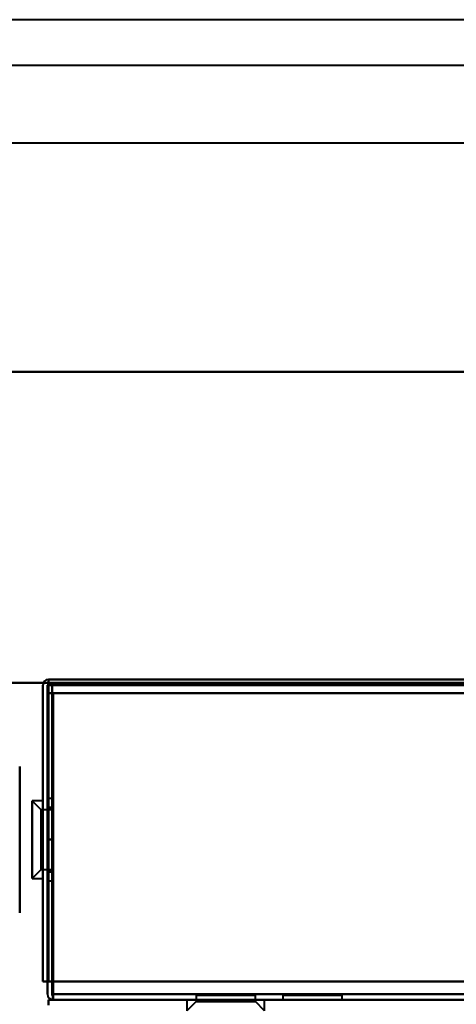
# Model space of a CAD drawing. Header units: millimetres. Extents: x -1392 to 1388, y -239 to 1267.
# Tile 79 of 91: x -441 to -393, y 1103 to 1210. Entities that reach past the tile are written whole.
import ezdxf

# ---------------------------------------------------------------- set-up
doc = ezdxf.new("R2010")
doc.units = ezdxf.units.MM
doc.layers.add('A-GENM', color=13, linetype='Continuous', lineweight=40)
doc.layers.add('G-IMPT', color=8, linetype='Continuous', lineweight=40)

# ---------------------------------------------------------------- blocks, each defined once
blk = doc.blocks.new('Nexa Toit - 2000-762010-Droite')
at = {"layer": 'A-GENM'}
for p, q in [((601.5, 1210.5), (-601.5, 1210.5)), ((601.5, 1210.5), (-601.5, 1210.5)), ((601.5, 1205.5), (-601.5, 1205.5)), ((601.5, 1205.5), (-601.5, 1205.5)), ((601.5, 1197), (-601.5, 1197)), ((601.5, 1197), (-601.5, 1197)), ((-601.5, 1172), (601.5, 1172)), ((601.5, 1172), (-601.5, 1172)), ((601.5, 1172), (-601.5, 1172)), ((-601.5, 1172), (601.5, 1172)), ((601.5, 1138), (-601.5, 1138)), ((-601.5, 1138), (601.5, 1138))]:
    blk.add_line(p, q, dxfattribs=at)
blk = doc.blocks.new('NEXA 2000 CALQUES_dwg-762145-Droite')
at = {"layer": 'G-IMPT'}
for p, q in [((436.4, 1138.37), (-437.4, 1138.37)), ((-437.4, 1137.77), (-437.4, 1138.37)), ((-437.4, 1137.77), (-437.4, 1138.37)), ((-437.4, 1138.37), (-437.4, 1137.77)), ((-437.4, 1138.37), (-437.4, 1137.77)), ((-440.55, 1120.87), (-440.55, 1128.87)), ((-440.55, 1128.87), (-440.55, 1112.87)), ((-438.2, 1124.12), (-439.2, 1125.12)), ((-438.2, 1124.12), (-439.2, 1125.12)), ((-438, 1125.12), (-439.2, 1125.12)), ((-438, 1125.12), (-439.2, 1125.12)), ((-439.2, 1125.12), (-439.2, 1120.87)), ((-439.2, 1125.12), (-439.2, 1120.87)), ((-439.2, 1120.87), (-439.2, 1125.12)), ((-439.2, 1120.87), (-439.2, 1125.12)), ((-438, 1125.12), (-438, 1120.87)), ((-438, 1125.12), (-438, 1120.87)), ((-438, 1120.87), (-438, 1125.12)), ((-438, 1120.87), (-438, 1125.12)), ((-437, 1125.37), (-437.5, 1125.37)), ((-437, 1125.37), (-437.5, 1125.37)), ((-437.5, 1125.37), (-437.5, 1116.37)), ((-437.5, 1125.37), (-437.5, 1120.87)), ((-437.5, 1120.87), (-437.5, 1125.37)), ((-437.5, 1120.87), (-437.5, 1125.37)), ((-437.5, 1125.37), (-437.5, 1116.37)), ((-437.5, 1125.37), (-437.5, 1120.87)), ((-437, 1116.37), (-437, 1125.37)), ((-437, 1116.37), (-437, 1125.37)), ((-437, 1125.37), (-437, 1116.37)), ((-437, 1125.37), (-437, 1116.37)), ((-437, 1125.37), (-437, 1116.37)), ((-437, 1125.37), (-437, 1116.37)), ((-437, 1116.37), (-437, 1125.37)), ((-437, 1116.37), (-437, 1125.37)), ((-440.55, 1121.65), (-440.55, 1123.92)), ((-440.55, 1123.92), (-440.55, 1120.1)), ((-440.55, 1117.82), (-440.55, 1123.82)), ((-437, 1124.12), (-438.2, 1124.12)), ((-437, 1124.12), (-438.2, 1124.12)), ((-438.2, 1124.12), (-438.2, 1120.87)), ((-438.2, 1124.12), (-438.2, 1120.87)), ((-438.2, 1120.87), (-438.2, 1124.12)), ((-438.2, 1120.87), (-438.2, 1124.12)), ((-437, 1124.12), (-437, 1120.87)), ((-437, 1124.12), (-437, 1120.87)), ((-437, 1120.87), (-437, 1124.12)), ((-437, 1120.87), (-437, 1124.12)), ((-440.55, 1117.92), (-440.55, 1121.65)), ((-440.55, 1121.65), (-440.55, 1117.82)), ((-440.55, 1112.87), (-440.55, 1120.87)), ((-439.2, 1120.87), (-439.2, 1116.62)), ((-439.2, 1120.87), (-439.2, 1116.62)), ((-439.2, 1116.62), (-439.2, 1120.87)), ((-439.2, 1116.62), (-439.2, 1120.87)), ((-438.2, 1120.87), (-438.2, 1117.62)), ((-438.2, 1120.87), (-438.2, 1117.62)), ((-438.2, 1117.62), (-438.2, 1120.87)), ((-438.2, 1117.62), (-438.2, 1120.87)), ((-438, 1120.87), (-438, 1116.62)), ((-438, 1120.87), (-438, 1116.62)), ((-438, 1116.62), (-438, 1120.87)), ((-438, 1116.62), (-438, 1120.87)), ((-437.5, 1120.87), (-437.5, 1116.37)), ((-437.5, 1116.37), (-437.5, 1120.87)), ((-437.5, 1116.37), (-437.5, 1120.87)), ((-437.5, 1120.87), (-437.5, 1116.37)), ((-437, 1120.87), (-437, 1117.62)), ((-437, 1120.87), (-437, 1117.62)), ((-437, 1117.62), (-437, 1120.87)), ((-437, 1117.62), (-437, 1120.87)), ((-439.2, 1116.62), (-438.2, 1117.62)), ((-439.2, 1116.62), (-438.2, 1117.62)), ((-438.2, 1117.62), (-437, 1117.62)), ((-438.2, 1117.62), (-437, 1117.62)), ((-439.2, 1116.62), (-438, 1116.62)), ((-439.2, 1116.62), (-438, 1116.62)), ((-437.5, 1116.37), (-437, 1116.37)), ((-437.5, 1116.37), (-437, 1116.37)), ((436.4, 1103.37), (-437.4, 1103.37)), ((-437.4, 1103.37), (-437.4, 1102.77)), ((-437.4, 1102.77), (-437.4, 1103.37)), ((-437.4, 1103.37), (-437.4, 1102.77)), ((-437.4, 1102.77), (-437.4, 1103.37)), ((-436.9, 1103.97), (-436.9, 1103.37)), ((-436.9, 1103.97), (-436.9, 1103.37)), ((-436.9, 1103.37), (-436.9, 1103.97)), ((-436.9, 1103.37), (-436.9, 1103.97)), ((-436.9, 1103.37), (435.9, 1103.37)), ((-422.25, 1103.37), (-422.25, 1102.17)), ((-422.25, 1103.37), (-422.25, 1102.17)), ((-422.25, 1103.37), (-414.32, 1103.37)), ((-422.25, 1103.37), (-418, 1103.37)), ((-418, 1103.37), (-422.25, 1103.37)), ((-414.32, 1103.37), (-422.25, 1103.37)), ((-421.68, 1103.37), (-413.75, 1103.37)), ((-413.75, 1103.37), (-421.68, 1103.37)), ((-421.25, 1103.87), (-421.25, 1103.17)), ((-421.25, 1103.87), (-421.25, 1103.17)), ((-421.25, 1103.87), (-418, 1103.87)), ((-421.25, 1103.87), (-418, 1103.87)), ((-418, 1103.87), (-421.25, 1103.87)), ((-420.81, 1103.87), (-421.25, 1103.87)), ((-418, 1103.87), (-421.25, 1103.87)), ((-414.75, 1103.87), (-420.81, 1103.87)), ((-418, 1103.87), (-414.75, 1103.87)), ((-418, 1103.87), (-414.75, 1103.87)), ((-415.19, 1103.87), (-418, 1103.87)), ((-414.75, 1103.87), (-418, 1103.87)), ((-418, 1103.37), (-413.75, 1103.37)), ((-413.75, 1103.37), (-418, 1103.37)), ((-414.75, 1103.17), (-414.75, 1103.87)), ((-414.75, 1103.17), (-414.75, 1103.87)), ((-413.75, 1102.17), (-413.75, 1103.37)), ((-413.75, 1102.17), (-413.75, 1103.37)), ((-411.75, 1103.87), (-411.75, 1103.37)), ((-411.75, 1103.87), (-411.75, 1103.37)), ((-411.75, 1103.87), (-405.25, 1103.87)), ((-411.75, 1103.87), (-405.25, 1103.87)), ((-411.75, 1103.87), (-405.25, 1103.87)), ((-411.75, 1103.87), (-405.25, 1103.87)), ((-405.25, 1103.87), (-411.75, 1103.87)), ((-405.25, 1103.87), (-411.75, 1103.87)), ((-405.25, 1103.87), (-411.75, 1103.87)), ((-405.25, 1103.87), (-411.75, 1103.87)), ((-411.75, 1103.37), (-405.25, 1103.37)), ((-411.75, 1103.37), (-408.5, 1103.37)), ((-411.75, 1103.37), (-405.25, 1103.37)), ((-411.75, 1103.37), (-408.5, 1103.37)), ((-408.5, 1103.37), (-411.75, 1103.37)), ((-408.5, 1103.37), (-411.75, 1103.37)), ((-408.5, 1103.37), (-405.25, 1103.37)), ((-408.5, 1103.37), (-405.25, 1103.37)), ((-405.25, 1103.37), (-408.5, 1103.37)), ((-405.25, 1103.37), (-408.5, 1103.37)), ((-405.25, 1103.37), (-405.25, 1103.87)), ((-405.25, 1103.37), (-405.25, 1103.87)), ((-421.25, 1103.17), (-422.25, 1102.17)), ((-421.25, 1103.17), (-422.25, 1102.17)), ((-421.25, 1103.17), (-415.19, 1103.17)), ((-421.25, 1103.17), (-418, 1103.17)), ((-415.19, 1103.17), (-421.25, 1103.17)), ((-418, 1103.17), (-421.25, 1103.17)), ((-420.81, 1103.17), (-414.75, 1103.17)), ((-414.75, 1103.17), (-420.81, 1103.17)), ((-418, 1103.17), (-414.75, 1103.17)), ((-414.75, 1103.17), (-418, 1103.17)), ((-413.75, 1102.17), (-414.75, 1103.17)), ((-413.75, 1102.17), (-414.75, 1103.17))]:
    blk.add_line(p, q, dxfattribs=at)
at = {"layer": 'G-IMPT', "flags": 128}
for points in [[(-438, 1105.37), (-438, 1113.47), (-438, 1121.57), (-438, 1129.67), (-438, 1137.77)], [(-438, 1137.77), (-438, 1129.67), (-438, 1121.57), (-438, 1113.47), (-438, 1105.37)], [(-438, 1137.77), (-438, 1129.67), (-438, 1121.57), (-438, 1113.47), (-438, 1105.37)], [(-438, 1105.37), (-438, 1113.47), (-438, 1121.57), (-438, 1129.67), (-438, 1137.77)], [(-437.5, 1105.37), (-437.49, 1113.48), (-437.47, 1121.6), (-437.46, 1129.71), (-437.45, 1137.82)], [(-437.45, 1137.82), (-437.46, 1129.71), (-437.47, 1121.6), (-437.49, 1113.48), (-437.5, 1105.37)], [(-437.5, 1105.37), (-437.5, 1113.47), (-437.5, 1121.57), (-437.5, 1129.67), (-437.5, 1137.77)], [(-437.5, 1137.77), (-437.5, 1129.67), (-437.5, 1121.57), (-437.5, 1113.47), (-437.5, 1105.37)], [(-437.45, 1137.82), (-437.44, 1137.96), (-437.42, 1138.1), (-437.41, 1138.23), (-437.4, 1138.37)], [(-437.4, 1138.37), (-437.41, 1138.23), (-437.42, 1138.1), (-437.44, 1137.96), (-437.45, 1137.82)], [(-437.4, 1138.37), (-218.95, 1138.37), (-0.5, 1138.37), (217.95, 1138.37), (436.4, 1138.37)], [(436.4, 1138.37), (217.95, 1138.37), (-0.5, 1138.37), (-218.95, 1138.37), (-437.4, 1138.37)], [(-437.4, 1138.37), (-218.95, 1138.37), (-0.5, 1138.37), (217.95, 1138.37), (436.4, 1138.37)], [(436.4, 1138.37), (217.95, 1138.37), (-0.5, 1138.37), (-218.95, 1138.37), (-437.4, 1138.37)], [(-437.4, 1137.82), (-437.4, 1137.96), (-437.4, 1138.1), (-437.4, 1138.23), (-437.4, 1138.37)], [(-437.4, 1138.37), (-437.4, 1138.23), (-437.4, 1138.1), (-437.4, 1137.96), (-437.4, 1137.82)], [(436.4, 1137.87), (217.95, 1137.87), (-0.5, 1137.87), (-218.95, 1137.87), (-437.4, 1137.87)], [(-437.4, 1137.87), (-218.95, 1137.87), (-0.5, 1137.87), (217.95, 1137.87), (436.4, 1137.87)], [(-437.4, 1105.37), (-437.4, 1113.48), (-437.4, 1121.6), (-437.4, 1129.71), (-437.4, 1137.82)], [(-437.4, 1137.82), (-437.4, 1129.71), (-437.4, 1121.6), (-437.4, 1113.48), (-437.4, 1105.37)], [(436.4, 1137.77), (217.95, 1137.77), (-0.5, 1137.77), (-218.95, 1137.77), (-437.4, 1137.77)], [(-437.4, 1137.77), (-218.95, 1137.77), (-0.5, 1137.77), (217.95, 1137.77), (436.4, 1137.77)], [(-437.4, 1105.37), (-437.4, 1113.47), (-437.4, 1121.57), (-437.4, 1129.67), (-437.4, 1137.77)], [(-437.4, 1137.77), (-218.95, 1137.77), (-0.5, 1137.77), (217.95, 1137.77), (436.4, 1137.77)], [(-437.4, 1137.77), (-437.4, 1129.67), (-437.4, 1121.57), (-437.4, 1113.47), (-437.4, 1105.37)], [(436.4, 1137.77), (217.95, 1137.77), (-0.5, 1137.77), (-218.95, 1137.77), (-437.4, 1137.77)], [(-437.4, 1137.77), (-437.4, 1129.67), (-437.4, 1121.57), (-437.4, 1113.47), (-437.4, 1105.37)], [(-437.4, 1105.37), (-437.4, 1113.47), (-437.4, 1121.57), (-437.4, 1129.67), (-437.4, 1137.77)], [(436.4, 1137.77), (217.95, 1137.77), (-0.5, 1137.77), (-218.95, 1137.77), (-437.4, 1137.77)], [(-437.4, 1137.77), (-437.4, 1129.67), (-437.4, 1121.57), (-437.4, 1113.47), (-437.4, 1105.37)], [(-437.4, 1105.37), (-437.4, 1113.47), (-437.4, 1121.57), (-437.4, 1129.67), (-437.4, 1137.77)], [(-437.4, 1137.77), (-218.95, 1137.77), (-0.5, 1137.77), (217.95, 1137.77), (436.4, 1137.77)], [(436, 1137.87), (217.75, 1137.87), (-0.5, 1137.87), (-218.75, 1137.87), (-437, 1137.87)], [(-437, 1137.87), (-218.75, 1137.87), (-0.5, 1137.87), (217.75, 1137.87), (436, 1137.87)], [(-436.95, 1103.87), (-436.96, 1112.37), (-436.97, 1120.87), (-436.99, 1129.37), (-437, 1137.87)], [(-437, 1137.87), (-218.75, 1137.87), (-0.5, 1137.87), (217.75, 1137.87), (436, 1137.87)], [(-437, 1103.87), (-437, 1112.37), (-437, 1120.87), (-437, 1129.37), (-437, 1137.87)], [(-437, 1137.87), (-437, 1129.37), (-437, 1120.87), (-437, 1112.37), (-437, 1103.87)], [(436, 1137.87), (217.75, 1137.87), (-0.5, 1137.87), (-218.75, 1137.87), (-437, 1137.87)], [(-437, 1137.87), (-436.99, 1129.37), (-436.97, 1120.87), (-436.96, 1112.37), (-436.95, 1103.87)], [(-437.5, 1136.87), (-437.5, 1129), (-437.5, 1121.12), (-437.5, 1113.25), (-437.5, 1105.37)], [(-437.5, 1105.37), (-437.5, 1113.25), (-437.5, 1121.12), (-437.5, 1129), (-437.5, 1136.87)], [(-437, 1136.87), (-437.12, 1136.87), (-437.25, 1136.87), (-437.37, 1136.87), (-437.5, 1136.87)], [(-437.5, 1136.87), (-437.37, 1136.87), (-437.25, 1136.87), (-437.12, 1136.87), (-437, 1136.87)], [(-437.5, 1105.37), (-437.5, 1113.25), (-437.5, 1121.12), (-437.5, 1129), (-437.5, 1136.87)], [(-437.5, 1136.87), (-437.37, 1136.87), (-437.25, 1136.87), (-437.12, 1136.87), (-437, 1136.87)], [(-437, 1136.87), (-437.12, 1136.87), (-437.25, 1136.87), (-437.37, 1136.87), (-437.5, 1136.87)], [(-437.5, 1136.87), (-437.5, 1129), (-437.5, 1121.12), (-437.5, 1113.25), (-437.5, 1105.37)], [(-437, 1103.87), (-437, 1112.12), (-437, 1120.37), (-437, 1128.62), (-437, 1136.87)], [(-437, 1136.87), (-437, 1128.62), (-437, 1120.37), (-437, 1112.12), (-437, 1103.87)], [(-437, 1136.87), (-436.99, 1128.62), (-436.97, 1120.37), (-436.96, 1112.12), (-436.95, 1103.87)], [(-436.95, 1103.87), (-436.96, 1112.12), (-436.97, 1120.37), (-436.99, 1128.62), (-437, 1136.87)], [(-436.9, 1136.87), (-436.91, 1128.62), (-436.92, 1120.37), (-436.94, 1112.12), (-436.95, 1103.87)], [(-436.95, 1103.87), (-436.94, 1112.12), (-436.92, 1120.37), (-436.91, 1128.62), (-436.9, 1136.87)], [(-436.9, 1136.87), (-218.7, 1136.87), (-0.5, 1136.87), (217.7, 1136.87), (435.9, 1136.87)], [(435.9, 1136.87), (217.7, 1136.87), (-0.5, 1136.87), (-218.7, 1136.87), (-436.9, 1136.87)], [(-436.9, 1136.87), (-218.7, 1136.87), (-0.5, 1136.87), (217.7, 1136.87), (435.9, 1136.87)], [(-436.9, 1105.37), (-436.9, 1113.25), (-436.9, 1121.12), (-436.9, 1129), (-436.9, 1136.87)], [(435.9, 1136.87), (217.7, 1136.87), (-0.5, 1136.87), (-218.7, 1136.87), (-436.9, 1136.87)], [(435.9, 1136.87), (217.7, 1136.87), (-0.5, 1136.87), (-218.7, 1136.87), (-436.9, 1136.87)], [(-436.9, 1136.87), (-436.9, 1129), (-436.9, 1121.12), (-436.9, 1113.25), (-436.9, 1105.37)], [(435.9, 1136.87), (217.7, 1136.87), (-0.5, 1136.87), (-218.7, 1136.87), (-436.9, 1136.87)], [(-436.9, 1136.87), (-218.7, 1136.87), (-0.5, 1136.87), (217.7, 1136.87), (435.9, 1136.87)], [(-436.9, 1136.87), (-218.7, 1136.87), (-0.5, 1136.87), (217.7, 1136.87), (435.9, 1136.87)], [(-436.9, 1103.87), (-436.9, 1112.12), (-436.9, 1120.37), (-436.9, 1128.62), (-436.9, 1136.87)], [(-436.9, 1136.87), (-436.9, 1129), (-436.9, 1121.12), (-436.9, 1113.25), (-436.9, 1105.37)], [(-436.9, 1136.87), (-436.9, 1128.62), (-436.9, 1120.37), (-436.9, 1112.12), (-436.9, 1103.87)], [(-436.9, 1105.37), (-436.9, 1113.25), (-436.9, 1121.12), (-436.9, 1129), (-436.9, 1136.87)], [(-437, 1124.37), (-437.12, 1124.37), (-437.25, 1124.37), (-437.37, 1124.37), (-437.5, 1124.37)], [(-437.5, 1124.37), (-437.5, 1123.5), (-437.5, 1122.62), (-437.5, 1121.75), (-437.5, 1120.87)], [(-437, 1124.37), (-437.12, 1124.37), (-437.25, 1124.37), (-437.37, 1124.37), (-437.5, 1124.37)], [(-437.5, 1124.37), (-437.37, 1124.37), (-437.25, 1124.37), (-437.12, 1124.37), (-437, 1124.37)], [(-437.5, 1120.87), (-437.5, 1121.75), (-437.5, 1122.62), (-437.5, 1123.5), (-437.5, 1124.37)], [(-437.5, 1124.37), (-437.37, 1124.37), (-437.25, 1124.37), (-437.12, 1124.37), (-437, 1124.37)], [(-437.5, 1120.87), (-437.5, 1121.75), (-437.5, 1122.62), (-437.5, 1123.5), (-437.5, 1124.37)], [(-437.5, 1124.37), (-437.5, 1123.5), (-437.5, 1122.62), (-437.5, 1121.75), (-437.5, 1120.87)], [(-437.5, 1120.87), (-437.5, 1121.75), (-437.5, 1122.62), (-437.5, 1123.5), (-437.5, 1124.37)], [(-437.5, 1124.37), (-437.5, 1123.5), (-437.5, 1122.62), (-437.5, 1121.75), (-437.5, 1120.87)], [(-437.5, 1120.87), (-437.5, 1121.75), (-437.5, 1122.62), (-437.5, 1123.5), (-437.5, 1124.37)], [(-437.5, 1124.37), (-437.37, 1124.37), (-437.25, 1124.37), (-437.12, 1124.37), (-437, 1124.37)], [(-437, 1124.37), (-437.12, 1124.37), (-437.25, 1124.37), (-437.37, 1124.37), (-437.5, 1124.37)], [(-437.5, 1124.37), (-437.37, 1124.37), (-437.25, 1124.37), (-437.12, 1124.37), (-437, 1124.37)], [(-437, 1124.37), (-437.12, 1124.37), (-437.25, 1124.37), (-437.37, 1124.37), (-437.5, 1124.37)], [(-437.5, 1124.37), (-437.5, 1123.5), (-437.5, 1122.62), (-437.5, 1121.75), (-437.5, 1120.87)], [(-437, 1120.87), (-437, 1121.75), (-437, 1122.62), (-437, 1123.5), (-437, 1124.37)], [(-437, 1124.37), (-437, 1123.5), (-437, 1122.62), (-437, 1121.75), (-437, 1120.87)], [(-437, 1120.87), (-437, 1121.75), (-437, 1122.62), (-437, 1123.5), (-437, 1124.37)], [(-437, 1124.37), (-437, 1123.5), (-437, 1122.62), (-437, 1121.75), (-437, 1120.87)], [(-437, 1120.87), (-437, 1121.75), (-437, 1122.62), (-437, 1123.5), (-437, 1124.37)], [(-437, 1124.37), (-437, 1123.5), (-437, 1122.62), (-437, 1121.75), (-437, 1120.87)], [(-437, 1124.37), (-437, 1123.5), (-437, 1122.62), (-437, 1121.75), (-437, 1120.87)], [(-437, 1120.87), (-437, 1121.75), (-437, 1122.62), (-437, 1123.5), (-437, 1124.37)], [(-437, 1120.87), (-437.12, 1120.87), (-437.25, 1120.87), (-437.37, 1120.87), (-437.5, 1120.87)], [(-437.5, 1120.87), (-437.5, 1120), (-437.5, 1119.12), (-437.5, 1118.25), (-437.5, 1117.37)], [(-437.5, 1120.87), (-437.37, 1120.87), (-437.25, 1120.87), (-437.12, 1120.87), (-437, 1120.87)], [(-437, 1120.87), (-437.12, 1120.87), (-437.25, 1120.87), (-437.37, 1120.87), (-437.5, 1120.87)], [(-437.5, 1117.37), (-437.5, 1118.25), (-437.5, 1119.12), (-437.5, 1120), (-437.5, 1120.87)], [(-437.5, 1120.87), (-437.37, 1120.87), (-437.25, 1120.87), (-437.12, 1120.87), (-437, 1120.87)], [(-437.5, 1120.87), (-437.5, 1120), (-437.5, 1119.12), (-437.5, 1118.25), (-437.5, 1117.37)], [(-437.5, 1117.37), (-437.5, 1118.25), (-437.5, 1119.12), (-437.5, 1120), (-437.5, 1120.87)], [(-437.5, 1120.87), (-437.5, 1120), (-437.5, 1119.12), (-437.5, 1118.25), (-437.5, 1117.37)], [(-437.5, 1117.37), (-437.5, 1118.25), (-437.5, 1119.12), (-437.5, 1120), (-437.5, 1120.87)], [(-437.5, 1117.37), (-437.5, 1118.25), (-437.5, 1119.12), (-437.5, 1120), (-437.5, 1120.87)], [(-437.5, 1120.87), (-437.37, 1120.87), (-437.25, 1120.87), (-437.12, 1120.87), (-437, 1120.87)], [(-437, 1120.87), (-437.12, 1120.87), (-437.25, 1120.87), (-437.37, 1120.87), (-437.5, 1120.87)], [(-437.5, 1120.87), (-437.37, 1120.87), (-437.25, 1120.87), (-437.12, 1120.87), (-437, 1120.87)], [(-437, 1120.87), (-437.12, 1120.87), (-437.25, 1120.87), (-437.37, 1120.87), (-437.5, 1120.87)], [(-437.5, 1120.87), (-437.5, 1120), (-437.5, 1119.12), (-437.5, 1118.25), (-437.5, 1117.37)], [(-437, 1117.37), (-437, 1118.25), (-437, 1119.12), (-437, 1120), (-437, 1120.87)], [(-437, 1120.87), (-437, 1120), (-437, 1119.12), (-437, 1118.25), (-437, 1117.37)], [(-437, 1120.87), (-437, 1120), (-437, 1119.12), (-437, 1118.25), (-437, 1117.37)], [(-437, 1117.37), (-437, 1118.25), (-437, 1119.12), (-437, 1120), (-437, 1120.87)], [(-437, 1120.87), (-437, 1120), (-437, 1119.12), (-437, 1118.25), (-437, 1117.37)], [(-437, 1117.37), (-437, 1118.25), (-437, 1119.12), (-437, 1120), (-437, 1120.87)], [(-437, 1120.87), (-437, 1120), (-437, 1119.12), (-437, 1118.25), (-437, 1117.37)], [(-437, 1117.37), (-437, 1118.25), (-437, 1119.12), (-437, 1120), (-437, 1120.87)], [(-437.5, 1117.37), (-437.37, 1117.37), (-437.25, 1117.37), (-437.12, 1117.37), (-437, 1117.37)], [(-437, 1117.37), (-437.12, 1117.37), (-437.25, 1117.37), (-437.37, 1117.37), (-437.5, 1117.37)], [(-437.5, 1117.37), (-437.37, 1117.37), (-437.25, 1117.37), (-437.12, 1117.37), (-437, 1117.37)], [(-437, 1117.37), (-437.12, 1117.37), (-437.25, 1117.37), (-437.37, 1117.37), (-437.5, 1117.37)], [(-437, 1117.37), (-437.12, 1117.37), (-437.25, 1117.37), (-437.37, 1117.37), (-437.5, 1117.37)], [(-437, 1117.37), (-437.12, 1117.37), (-437.25, 1117.37), (-437.37, 1117.37), (-437.5, 1117.37)], [(-437.5, 1117.37), (-437.37, 1117.37), (-437.25, 1117.37), (-437.12, 1117.37), (-437, 1117.37)], [(-437.5, 1117.37), (-437.37, 1117.37), (-437.25, 1117.37), (-437.12, 1117.37), (-437, 1117.37)], [(-438, 1105.37), (-437.87, 1105.37), (-437.75, 1105.37), (-437.62, 1105.37), (-437.5, 1105.37)], [(-437.5, 1105.37), (-437.62, 1105.37), (-437.75, 1105.37), (-437.87, 1105.37), (-438, 1105.37)], [(-437.5, 1105.37), (-437.62, 1105.37), (-437.75, 1105.37), (-437.87, 1105.37), (-438, 1105.37)], [(-438, 1105.37), (-437.87, 1105.37), (-437.75, 1105.37), (-437.62, 1105.37), (-437.5, 1105.37)], [(-437.5, 1103.97), (-437.5, 1104.32), (-437.5, 1104.67), (-437.5, 1105.02), (-437.5, 1105.37)], [(-437.5, 1105.37), (-437.5, 1105.02), (-437.5, 1104.67), (-437.5, 1104.32), (-437.5, 1103.97)], [(-437.5, 1103.97), (-437.5, 1104.32), (-437.5, 1104.67), (-437.5, 1105.02), (-437.5, 1105.37)], [(-437.5, 1105.37), (-437.5, 1105.02), (-437.5, 1104.67), (-437.5, 1104.32), (-437.5, 1103.97)], [(436.4, 1105.37), (217.95, 1105.37), (-0.5, 1105.37), (-218.95, 1105.37), (-437.4, 1105.37)], [(-437.4, 1105.37), (-218.95, 1105.37), (-0.5, 1105.37), (217.95, 1105.37), (436.4, 1105.37)], [(-437.4, 1105.37), (-437.27, 1105.37), (-437.15, 1105.37), (-437.02, 1105.37), (-436.9, 1105.37)], [(-436.9, 1105.37), (-437.02, 1105.37), (-437.15, 1105.37), (-437.27, 1105.37), (-437.4, 1105.37)], [(-437.4, 1105.37), (-218.95, 1105.37), (-0.5, 1105.37), (217.95, 1105.37), (436.4, 1105.37)], [(-437.4, 1105.37), (-437.27, 1105.37), (-437.15, 1105.37), (-437.02, 1105.37), (-436.9, 1105.37)], [(436.4, 1105.37), (217.95, 1105.37), (-0.5, 1105.37), (-218.95, 1105.37), (-437.4, 1105.37)], [(-436.9, 1105.37), (-437.02, 1105.37), (-437.15, 1105.37), (-437.27, 1105.37), (-437.4, 1105.37)], [(435.9, 1105.37), (217.7, 1105.37), (-0.5, 1105.37), (-218.7, 1105.37), (-436.9, 1105.37)], [(-436.9, 1105.37), (-218.7, 1105.37), (-0.5, 1105.37), (217.7, 1105.37), (435.9, 1105.37)], [(-436.9, 1105.37), (-436.9, 1105.02), (-436.9, 1104.67), (-436.9, 1104.32), (-436.9, 1103.97)], [(-436.9, 1105.37), (-218.7, 1105.37), (-0.5, 1105.37), (217.7, 1105.37), (435.9, 1105.37)], [(-436.9, 1103.97), (-436.9, 1104.32), (-436.9, 1104.67), (-436.9, 1105.02), (-436.9, 1105.37)], [(-436.9, 1103.97), (-436.9, 1104.32), (-436.9, 1104.67), (-436.9, 1105.02), (-436.9, 1105.37)], [(435.9, 1105.37), (217.7, 1105.37), (-0.5, 1105.37), (-218.7, 1105.37), (-436.9, 1105.37)], [(-436.9, 1105.37), (-436.9, 1105.02), (-436.9, 1104.67), (-436.9, 1104.32), (-436.9, 1103.97)], [(-437.4, 1102.87), (-437.4, 1103), (-437.4, 1103.12), (-437.4, 1103.25), (-437.4, 1103.37)], [(-437.4, 1103.37), (-437.27, 1103.37), (-437.15, 1103.37), (-437.02, 1103.37), (-436.9, 1103.37)], [(-437.4, 1103.37), (-437.4, 1103.25), (-437.4, 1103.12), (-437.4, 1103), (-437.4, 1102.87)], [(-436.9, 1103.37), (-437.02, 1103.37), (-437.15, 1103.37), (-437.27, 1103.37), (-437.4, 1103.37)], [(-437.4, 1103.37), (-218.95, 1103.37), (-0.5, 1103.37), (217.95, 1103.37), (436.4, 1103.37)], [(436.4, 1103.37), (217.95, 1103.37), (-0.5, 1103.37), (-218.95, 1103.37), (-437.4, 1103.37)], [(-436.9, 1103.37), (-437.02, 1103.37), (-437.15, 1103.37), (-437.27, 1103.37), (-437.4, 1103.37)], [(-437.4, 1103.37), (-437.4, 1103.25), (-437.4, 1103.12), (-437.4, 1103), (-437.4, 1102.87)], [(-437.4, 1103.37), (-437.27, 1103.37), (-437.15, 1103.37), (-437.02, 1103.37), (-436.9, 1103.37)], [(436.4, 1103.37), (217.95, 1103.37), (-0.5, 1103.37), (-218.95, 1103.37), (-437.4, 1103.37)], [(-437.4, 1102.87), (-437.4, 1103), (-437.4, 1103.12), (-437.4, 1103.25), (-437.4, 1103.37)], [(-437.4, 1103.37), (-218.95, 1103.37), (-0.5, 1103.37), (217.95, 1103.37), (436.4, 1103.37)], [(-436.95, 1103.87), (-436.94, 1103.75), (-436.92, 1103.62), (-436.91, 1103.5), (-436.9, 1103.37)], [(-436.9, 1103.37), (-436.91, 1103.5), (-436.92, 1103.62), (-436.94, 1103.75), (-436.95, 1103.87)], [(435.9, 1103.97), (217.7, 1103.97), (-0.5, 1103.97), (-218.7, 1103.97), (-436.9, 1103.97)], [(-436.9, 1103.97), (-218.7, 1103.97), (-0.5, 1103.97), (217.7, 1103.97), (435.9, 1103.97)], [(-436.9, 1103.97), (-218.7, 1103.97), (-0.5, 1103.97), (217.7, 1103.97), (435.9, 1103.97)], [(435.9, 1103.97), (217.7, 1103.97), (-0.5, 1103.97), (-218.7, 1103.97), (-436.9, 1103.97)], [(-436.9, 1103.37), (-436.9, 1103.5), (-436.9, 1103.62), (-436.9, 1103.75), (-436.9, 1103.87)], [(-436.9, 1103.87), (-436.9, 1103.75), (-436.9, 1103.62), (-436.9, 1103.5), (-436.9, 1103.37)], [(435.9, 1103.37), (217.7, 1103.37), (-0.5, 1103.37), (-218.7, 1103.37), (-436.9, 1103.37)], [(-436.9, 1103.37), (-218.7, 1103.37), (-0.5, 1103.37), (217.7, 1103.37), (435.9, 1103.37)], [(435.9, 1103.37), (217.7, 1103.37), (-0.5, 1103.37), (-218.7, 1103.37), (-436.9, 1103.37)], [(-436.9, 1103.37), (-218.7, 1103.37), (-0.5, 1103.37), (217.7, 1103.37), (435.9, 1103.37)], [(-436.9, 1103.37), (-218.7, 1103.37), (-0.5, 1103.37), (217.7, 1103.37), (435.9, 1103.37)], [(435.9, 1103.37), (217.7, 1103.37), (-0.5, 1103.37), (-218.7, 1103.37), (-436.9, 1103.37)], [(435.9, 1103.37), (217.7, 1103.37), (-0.5, 1103.37), (-218.7, 1103.37), (-436.9, 1103.37)], [(-436.9, 1103.37), (-218.7, 1103.37), (-0.5, 1103.37), (217.7, 1103.37), (435.9, 1103.37)]]:
    blk.add_lwpolyline(points, dxfattribs=at)
at = {"layer": 'G-IMPT'}
for centre, start, end in [((-437.4, 1137.77), 90, 180), ((-437.4, 1137.77), 90, 180), ((-437.4, 1137.77), 90, 180), ((-437.4, 1137.77), 90, 180), ((-436.9, 1103.97), 180, 270), ((-436.9, 1103.97), 180, 270), ((-436.9, 1103.97), 180, 270), ((-436.9, 1103.97), 180, 270)]:
    blk.add_arc(centre, 0.6, start, end, dxfattribs=at)

msp = doc.modelspace()

# ---------------------------------------------------------------- block references
at = {"layer": 'A-GENM'}
msp.add_blockref('Nexa Toit - 2000-762010-Droite', (0, 0), dxfattribs=at)
at = {"layer": 'G-IMPT'}
msp.add_blockref('NEXA 2000 CALQUES_dwg-762145-Droite', (0, 0), dxfattribs=at)

doc.saveas('drawing.dxf')
